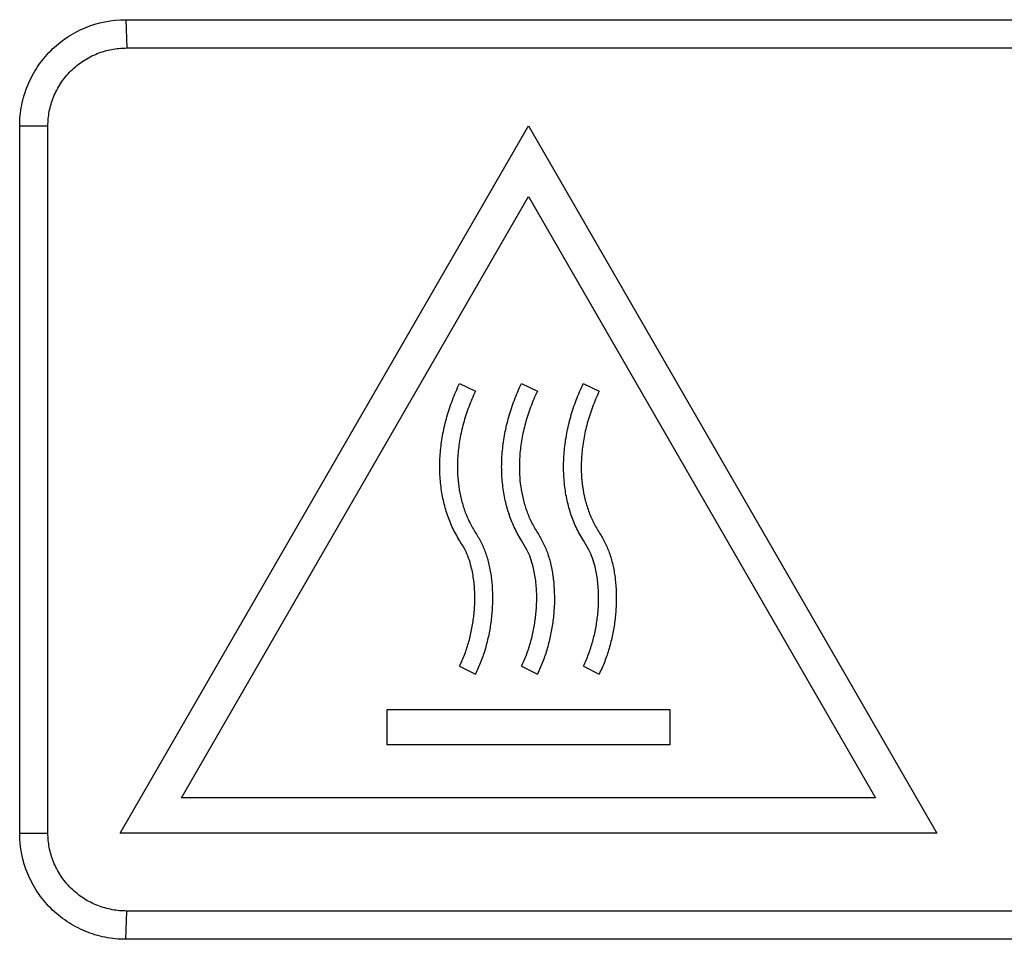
# Model space of a CAD drawing. Header units: millimetres. Extents: x 51 to 353, y -23 to 217.
# Tile 29 of 147: x 60.71 to 66.28, y 100.92 to 106.12. Entities that reach past the tile are written whole.
import ezdxf

# ---------------------------------------------------------------- set-up
doc = ezdxf.new("R2010")
doc.units = ezdxf.units.MM

msp = doc.modelspace()

# ---------------------------------------------------------------- linework, layer by layer
at = {"color": 7, "linetype": 'Continuous', "lineweight": 25}
for p, q in [((61.3094, 106.1166), (72.1028, 106.1166)), ((61.3094, 106.1166), (61.315, 105.9566)), ((61.315, 105.9566), (72.1084, 105.9566)), ((60.7098, 101.5166), (60.7098, 105.5166)), ((60.7098, 105.5166), (60.8697, 105.5166)), ((60.8697, 101.5166), (60.8697, 105.5166)), ((61.2777, 101.5166), (63.5871, 105.5166)), ((63.5871, 105.5166), (65.8965, 101.5166)), ((61.6241, 101.7166), (63.5871, 105.1166)), ((63.5871, 105.1166), (65.5501, 101.7166)), ((63.1967, 104.0593), (63.2871, 104.0166)), ((63.5467, 104.0593), (63.6371, 104.0166)), ((63.8967, 104.0593), (63.9871, 104.0166)), ((63.1974, 102.4607), (63.2871, 102.4166)), ((63.5474, 102.4607), (63.6371, 102.4166)), ((63.8974, 102.4607), (63.9871, 102.4166)), ((62.7871, 102.2166), (64.3871, 102.2166)), ((62.7871, 102.0166), (62.7871, 102.2166)), ((64.3871, 102.2166), (64.3871, 102.0166)), ((64.3871, 102.0166), (62.7871, 102.0166)), ((65.5501, 101.7166), (61.6241, 101.7166)), ((60.7098, 101.5166), (60.8697, 101.5166)), ((65.8965, 101.5166), (61.2777, 101.5166)), ((61.3094, 100.9166), (61.315, 101.0766)), ((72.1028, 100.9166), (61.3094, 100.9166))]:
    msp.add_line(p, q, dxfattribs=at)
for points, knots in [([(60.7098, 105.5166), (60.7098, 105.5562), (60.7136, 105.5952), (60.7289, 105.6718), (60.7404, 105.7099), (60.7704, 105.7825), (60.7888, 105.817), (60.8323, 105.8822), (60.8576, 105.913), (60.9129, 105.9684), (60.943, 105.9932), (61.0085, 106.0371), (61.0434, 106.0557), (61.1515, 106.1007), (61.2302, 106.1166), (61.3094, 106.1166)], [0, 0, 0, 0, 0.125, 0.125, 0.25, 0.25, 0.375, 0.375, 0.5, 0.5, 0.625, 0.625, 0.75, 0.75, 1, 1, 1, 1]), ([(60.8697, 105.5166), (60.8697, 105.5435), (60.8748, 105.5989), (60.8988, 105.6808), (60.9401, 105.7595), (60.9879, 105.8178), (61.033, 105.8581), (61.0696, 105.8846), (61.1082, 105.9071), (61.161, 105.9312), (61.2156, 105.9471), (61.2718, 105.9552), (61.3002, 105.9566), (61.315, 105.9566)], [0, 0, 0, 0, 0.115954, 0.238805, 0.36666, 0.497101, 0.562469, 0.627465, 0.691761, 0.755052, 0.877522, 0.936299, 1, 1, 1, 1]), ([(63.1974, 102.4607), (63.2027, 102.4719), (63.2133, 102.4943), (63.2271, 102.5292), (63.2395, 102.5649), (63.2504, 102.6013), (63.2598, 102.6382), (63.2676, 102.6754), (63.2739, 102.7128), (63.2787, 102.7501), (63.2819, 102.7871), (63.2836, 102.8237), (63.2839, 102.8762), (63.2794, 102.9432), (63.2668, 103.0142), (63.2493, 103.0725), (63.2277, 103.1227), (63.1923, 103.1786), (63.1548, 103.2461), (63.1237, 103.3259), (63.1015, 103.4094), (63.0882, 103.4975), (63.0838, 103.5888), (63.0884, 103.6824), (63.102, 103.7772), (63.1247, 103.8723), (63.1557, 103.9671), (63.183, 104.0284), (63.1967, 104.0593)], [0, 0, 0, 0, 0.022286, 0.04482, 0.06754, 0.090381, 0.113272, 0.136139, 0.158908, 0.181504, 0.203849, 0.225872, 0.247497, 0.298387, 0.346614, 0.377247, 0.407895, 0.444639, 0.496475, 0.546693, 0.598555, 0.651964, 0.706838, 0.763065, 0.820544, 0.879215, 0.939042, 1, 1, 1, 1]), ([(63.2871, 104.0166), (63.2802, 104.0015), (63.2666, 103.9717), (63.2486, 103.9262), (63.2327, 103.8807), (63.2192, 103.8353), (63.2079, 103.79), (63.1989, 103.745), (63.1921, 103.7003), (63.1876, 103.6561), (63.1848, 103.6045), (63.1855, 103.5445), (63.1921, 103.4758), (63.2051, 103.4066), (63.2254, 103.3386), (63.2529, 103.2736), (63.2881, 103.2151), (63.3226, 103.1573), (63.3481, 103.0942), (63.3667, 103.0255), (63.3787, 102.9521), (63.3842, 102.8754), (63.3834, 102.7968), (63.3764, 102.7175), (63.3632, 102.6388), (63.344, 102.5617), (63.3194, 102.4871), (63.2978, 102.44), (63.2871, 102.4166)], [0, 0, 0, 0, 0.0297963, 0.0591364, 0.0880241, 0.1164632, 0.1444568, 0.1720066, 0.1991127, 0.2257728, 0.2519816, 0.2921069, 0.3336315, 0.37604, 0.4187449, 0.4610669, 0.5028074, 0.541552, 0.5820592, 0.6248233, 0.6695272, 0.7157504, 0.7630286, 0.8108932, 0.8588973, 0.9066355, 0.9537606, 1, 1, 1, 1]), ([(63.5474, 102.4607), (63.5527, 102.4719), (63.5633, 102.4943), (63.5771, 102.5292), (63.5895, 102.5649), (63.6004, 102.6013), (63.6098, 102.6382), (63.6176, 102.6754), (63.6239, 102.7128), (63.6287, 102.7501), (63.6319, 102.7871), (63.6336, 102.8237), (63.6339, 102.8762), (63.6294, 102.9432), (63.6168, 103.0142), (63.5993, 103.0725), (63.5777, 103.1227), (63.5423, 103.1786), (63.5048, 103.2461), (63.4737, 103.3259), (63.4515, 103.4094), (63.4382, 103.4975), (63.4338, 103.5888), (63.4384, 103.6824), (63.452, 103.7772), (63.4747, 103.8723), (63.5057, 103.9671), (63.533, 104.0284), (63.5467, 104.0593)], [0, 0, 0, 0, 0.022286, 0.04482, 0.06754, 0.090381, 0.113272, 0.136139, 0.158908, 0.181504, 0.203849, 0.225872, 0.247497, 0.298387, 0.346614, 0.377247, 0.407895, 0.444639, 0.496475, 0.546693, 0.598555, 0.651964, 0.706838, 0.763065, 0.820544, 0.879215, 0.939042, 1, 1, 1, 1]), ([(63.6371, 104.0166), (63.6302, 104.0015), (63.6166, 103.9717), (63.5986, 103.9262), (63.5827, 103.8807), (63.5692, 103.8353), (63.5579, 103.79), (63.5489, 103.745), (63.5421, 103.7003), (63.5376, 103.6561), (63.5348, 103.6045), (63.5355, 103.5445), (63.5421, 103.4758), (63.5551, 103.4066), (63.5754, 103.3386), (63.6029, 103.2736), (63.6381, 103.2151), (63.6726, 103.1573), (63.6981, 103.0942), (63.7167, 103.0255), (63.7287, 102.9521), (63.7342, 102.8754), (63.7334, 102.7968), (63.7264, 102.7175), (63.7132, 102.6388), (63.694, 102.5617), (63.6694, 102.4871), (63.6478, 102.44), (63.6371, 102.4166)], [0, 0, 0, 0, 0.029796, 0.059136, 0.088024, 0.116463, 0.144457, 0.172007, 0.199113, 0.225773, 0.251982, 0.292107, 0.333631, 0.37604, 0.418745, 0.461067, 0.502807, 0.541552, 0.582059, 0.624823, 0.669527, 0.71575, 0.763029, 0.810893, 0.858897, 0.906635, 0.953761, 1, 1, 1, 1]), ([(63.8974, 102.4607), (63.9027, 102.4719), (63.9133, 102.4943), (63.9271, 102.5292), (63.9395, 102.5649), (63.9504, 102.6013), (63.9598, 102.6382), (63.9676, 102.6754), (63.9739, 102.7128), (63.9787, 102.7501), (63.9819, 102.7871), (63.9836, 102.8237), (63.9839, 102.8762), (63.9794, 102.9432), (63.9668, 103.0142), (63.9493, 103.0725), (63.9277, 103.1227), (63.8923, 103.1786), (63.8548, 103.2461), (63.8237, 103.3259), (63.8015, 103.4094), (63.7882, 103.4975), (63.7838, 103.5888), (63.7884, 103.6824), (63.802, 103.7772), (63.8247, 103.8723), (63.8557, 103.9671), (63.883, 104.0284), (63.8967, 104.0593)], [0, 0, 0, 0, 0.022286, 0.04482, 0.06754, 0.090381, 0.113272, 0.136139, 0.158908, 0.181504, 0.203849, 0.225872, 0.247497, 0.298387, 0.346614, 0.377247, 0.407895, 0.444639, 0.496475, 0.546693, 0.598555, 0.651964, 0.706838, 0.763065, 0.820544, 0.879215, 0.939042, 1, 1, 1, 1]), ([(63.9871, 104.0166), (63.9802, 104.0015), (63.9666, 103.9717), (63.9486, 103.9262), (63.9327, 103.8807), (63.9192, 103.8353), (63.9079, 103.79), (63.8989, 103.745), (63.8921, 103.7003), (63.8876, 103.6561), (63.8848, 103.6045), (63.8855, 103.5445), (63.8921, 103.4758), (63.9051, 103.4066), (63.9254, 103.3386), (63.9529, 103.2736), (63.9881, 103.2151), (64.0226, 103.1573), (64.0481, 103.0942), (64.0667, 103.0255), (64.0787, 102.9521), (64.0842, 102.8754), (64.0834, 102.7968), (64.0764, 102.7175), (64.0632, 102.6388), (64.044, 102.5617), (64.0194, 102.4871), (63.9978, 102.44), (63.9871, 102.4166)], [0, 0, 0, 0, 0.029796, 0.059136, 0.088024, 0.116463, 0.144457, 0.172007, 0.199113, 0.225773, 0.251982, 0.292107, 0.333631, 0.37604, 0.418745, 0.461067, 0.502807, 0.541552, 0.582059, 0.624823, 0.669527, 0.71575, 0.763029, 0.810893, 0.858897, 0.906635, 0.953761, 1, 1, 1, 1]), ([(61.3094, 100.9166), (61.2698, 100.9166), (61.2309, 100.9205), (61.1543, 100.9357), (61.1162, 100.9472), (61.0436, 100.9773), (61.0092, 100.9957), (60.944, 101.0392), (60.9132, 101.0645), (60.8579, 101.1198), (60.8331, 101.15), (60.7892, 101.2155), (60.7706, 101.2504), (60.7257, 101.3586), (60.7098, 101.4374), (60.7098, 101.5166)], [0, 0, 0, 0, 0.125, 0.125, 0.25, 0.25, 0.375, 0.375, 0.5, 0.5, 0.625, 0.625, 0.75, 0.75, 1, 1, 1, 1]), ([(61.315, 101.0766), (61.2877, 101.0766), (61.2317, 101.0817), (61.1633, 101.1012), (61.1097, 101.1253), (61.0705, 101.1479), (61.0335, 101.1747), (60.988, 101.2152), (60.94, 101.2737), (60.8988, 101.3524), (60.8748, 101.4343), (60.8697, 101.4897), (60.8697, 101.5166)], [0, 0, 0, 0, 0.117741, 0.241621, 0.305693, 0.370809, 0.436652, 0.502882, 0.633328, 0.761188, 0.884042, 1, 1, 1, 1]), ([(72.1084, 101.0766), (71.6589, 101.0765), (70.7597, 101.0767), (69.4107, 101.0766), (68.0614, 101.0766), (66.2623, 101.0766), (64.0135, 101.0766), (62.2145, 101.0766), (61.315, 101.0766)], [0, 0, 0, 0, 0.124932, 0.249941, 0.374951, 0.499961, 0.74998, 1, 1, 1, 1])]:
    msp.add_open_spline(points, degree=3, knots=knots, dxfattribs=at)

doc.saveas('drawing.dxf')
